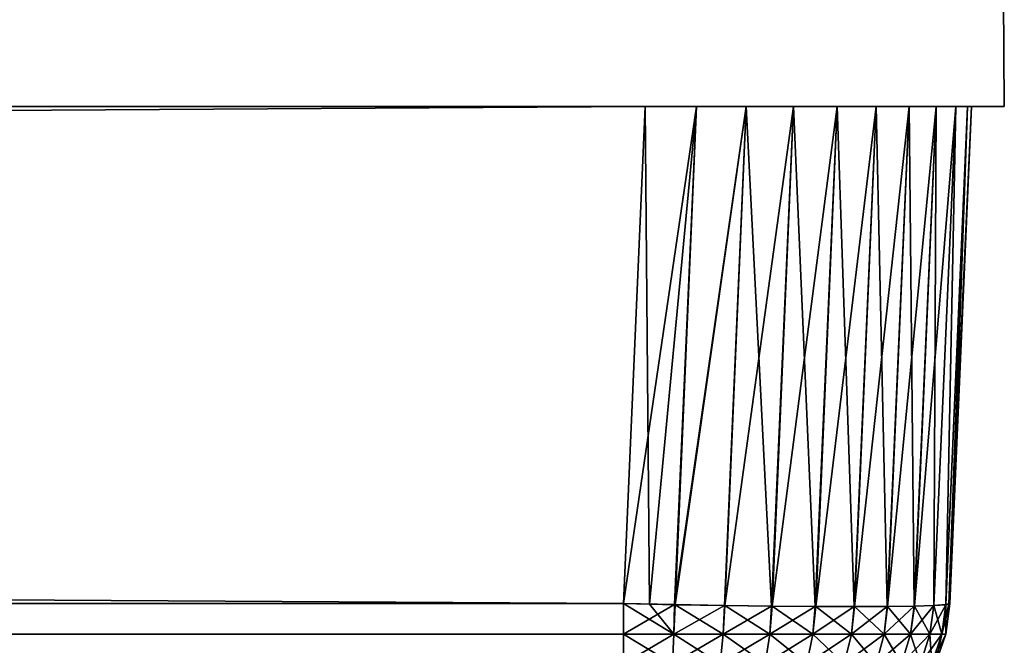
# Model space of a CAD drawing. Header units: millimetres. Extents: x -125 to 125, y -4 to 54.
# Tile 252 of 256: x 121.99 to 125, y -1.65 to 0.27. Entities that reach past the tile are written whole.
import ezdxf

# ---------------------------------------------------------------- set-up
doc = ezdxf.new("R2010")
doc.units = ezdxf.units.MM
doc.header["$LTSCALE"] = 65.185185
for name, color, linetype in [('10', 7, 'CONTINUOUS'), ('11', 7, 'CONTINUOUS'), ('12', 7, 'CONTINUOUS'), ('15', 7, 'CONTINUOUS'), ('16', 7, 'CONTINUOUS'), ('17', 7, 'CONTINUOUS'), ('18', 7, 'CONTINUOUS'), ('22', 7, 'CONTINUOUS'), ('23', 7, 'CONTINUOUS'), ('3', 7, 'CONTINUOUS'), ('4', 7, 'CONTINUOUS'), ('5', 7, 'CONTINUOUS'), ('8', 7, 'CONTINUOUS')]:
    doc.layers.add(name, color=color, linetype=linetype)

msp = doc.modelspace()

# ---------------------------------------------------------------- linework, layer by layer
at = {"layer": '10', "color": 7, "linetype": 'Continuous'}
for points in [[(123.901, 0, -124.9), (-123.8345, -1.5218, -124.8336), (-123.901, 0, -124.9), (123.901, 0, -124.9)], [(123.8345, -1.5218, -124.8336), (-123.8345, -1.5218, -124.8336), (123.901, 0, -124.9), (123.8345, -1.5218, -124.8336)]]:
    msp.add_3dface(points, dxfattribs=at)
at = {"layer": '11', "color": 7, "linetype": 'Continuous'}
for points in [[(124.9, 0, 123.901), (124.8336, -1.5218, -123.8345), (124.9, 0, -123.901), (124.9, 0, 123.901)], [(124.8336, -1.5218, 123.8345), (124.8336, -1.5218, -123.8345), (124.9, 0, 123.901), (124.8336, -1.5218, 123.8345)]]:
    msp.add_3dface(points, dxfattribs=at)
at = {"layer": '12', "color": 7, "linetype": 'Continuous'}
for points in [[(123.901, 0, 124.9), (123.8345, -1.5218, 124.8336), (123.9139, -1.5235, 124.8303), (123.901, 0, 124.9)], [(123.901, 0, 124.9), (123.9139, -1.5235, 124.8303), (124.0574, 0, 124.8877), (123.901, 0, 124.9)], [(124.8336, -1.5218, 123.8345), (124.9, 0, 123.901), (124.8877, 0, 124.0574), (124.8336, -1.5218, 123.8345)], [(123.9139, -1.5235, 124.8303), (123.9926, -1.525, 124.8208), (124.0574, 0, 124.8877), (123.9139, -1.5235, 124.8303)], [(123.9926, -1.525, 124.8208), (124.1449, -1.5275, 124.7838), (124.2099, 0, 124.8511), (123.9926, -1.525, 124.8208)], [(124.0574, 0, 124.8877), (123.9926, -1.525, 124.8208), (124.2099, 0, 124.8511), (124.0574, 0, 124.8877)], [(124.1449, -1.5275, 124.7838), (124.2893, -1.5293, 124.7237), (124.3548, 0, 124.7911), (124.1449, -1.5275, 124.7838)], [(124.2099, 0, 124.8511), (124.1449, -1.5275, 124.7838), (124.3548, 0, 124.7911), (124.2099, 0, 124.8511)], [(124.2893, -1.5293, 124.7237), (124.4226, -1.5304, 124.6417), (124.4884, 0, 124.7092), (124.2893, -1.5293, 124.7237)], [(124.3548, 0, 124.7911), (124.2893, -1.5293, 124.7237), (124.4884, 0, 124.7092), (124.3548, 0, 124.7911)], [(124.4226, -1.5304, 124.6417), (124.5414, -1.5308, 124.5399), (124.6075, 0, 124.6075), (124.4226, -1.5304, 124.6417)], [(124.4884, 0, 124.7092), (124.4226, -1.5304, 124.6417), (124.6075, 0, 124.6075), (124.4884, 0, 124.7092)], [(124.6075, 0, 124.6075), (124.5414, -1.5308, 124.5399), (124.7092, 0, 124.4884), (124.6075, 0, 124.6075)], [(124.5414, -1.5308, 124.5399), (124.6429, -1.5304, 124.4209), (124.7092, 0, 124.4884), (124.5414, -1.5308, 124.5399)], [(124.7092, 0, 124.4884), (124.6429, -1.5304, 124.4209), (124.7911, 0, 124.3548), (124.7092, 0, 124.4884)], [(124.6429, -1.5304, 124.4209), (124.7246, -1.5293, 124.2875), (124.7911, 0, 124.3548), (124.6429, -1.5304, 124.4209)], [(124.7246, -1.5293, 124.2875), (124.7845, -1.5275, 124.143), (124.8511, 0, 124.2099), (124.7246, -1.5293, 124.2875)], [(124.7911, 0, 124.3548), (124.7246, -1.5293, 124.2875), (124.8511, 0, 124.2099), (124.7911, 0, 124.3548)], [(124.7845, -1.5275, 124.143), (124.8211, -1.5249, 123.9908), (124.8511, 0, 124.2099), (124.7845, -1.5275, 124.143)], [(124.8211, -1.5249, 123.9908), (124.8336, -1.5218, 123.8345), (124.8877, 0, 124.0574), (124.8211, -1.5249, 123.9908)], [(124.8511, 0, 124.2099), (124.8211, -1.5249, 123.9908), (124.8877, 0, 124.0574), (124.8511, 0, 124.2099)]]:
    msp.add_3dface(points, dxfattribs=at)
at = {"layer": '15', "color": 7, "linetype": 'Continuous'}
for points in [[(123.8345, -1.5218, -124.8336), (123.901, 0, -124.9), (124.0574, 0, -124.8877), (123.8345, -1.5218, -124.8336)], [(124.9, 0, -123.901), (124.8303, -1.5235, -123.9139), (124.8877, 0, -124.0574), (124.9, 0, -123.901)], [(124.9, 0, -123.901), (124.8336, -1.5218, -123.8345), (124.8303, -1.5235, -123.9139), (124.9, 0, -123.901)], [(123.9908, -1.5249, -124.8211), (123.8345, -1.5218, -124.8336), (124.0574, 0, -124.8877), (123.9908, -1.5249, -124.8211)], [(124.143, -1.5275, -124.7845), (123.9908, -1.5249, -124.8211), (124.2099, 0, -124.8511), (124.143, -1.5275, -124.7845)], [(124.2099, 0, -124.8511), (123.9908, -1.5249, -124.8211), (124.0574, 0, -124.8877), (124.2099, 0, -124.8511)], [(124.2875, -1.5293, -124.7246), (124.143, -1.5275, -124.7845), (124.2099, 0, -124.8511), (124.2875, -1.5293, -124.7246)], [(124.3548, 0, -124.7911), (124.2875, -1.5293, -124.7246), (124.2099, 0, -124.8511), (124.3548, 0, -124.7911)], [(124.4209, -1.5304, -124.6429), (124.2875, -1.5293, -124.7246), (124.3548, 0, -124.7911), (124.4209, -1.5304, -124.6429)], [(124.4884, 0, -124.7092), (124.4209, -1.5304, -124.6429), (124.3548, 0, -124.7911), (124.4884, 0, -124.7092)], [(124.5399, -1.5308, -124.5414), (124.4209, -1.5304, -124.6429), (124.4884, 0, -124.7092), (124.5399, -1.5308, -124.5414)], [(124.6075, 0, -124.6075), (124.5399, -1.5308, -124.5414), (124.4884, 0, -124.7092), (124.6075, 0, -124.6075)], [(124.6417, -1.5304, -124.4226), (124.5399, -1.5308, -124.5414), (124.6075, 0, -124.6075), (124.6417, -1.5304, -124.4226)], [(124.7092, 0, -124.4884), (124.6417, -1.5304, -124.4226), (124.6075, 0, -124.6075), (124.7092, 0, -124.4884)], [(124.7237, -1.5293, -124.2893), (124.6417, -1.5304, -124.4226), (124.7092, 0, -124.4884), (124.7237, -1.5293, -124.2893)], [(124.7911, 0, -124.3548), (124.7237, -1.5293, -124.2893), (124.7092, 0, -124.4884), (124.7911, 0, -124.3548)], [(124.7838, -1.5275, -124.1449), (124.7237, -1.5293, -124.2893), (124.7911, 0, -124.3548), (124.7838, -1.5275, -124.1449)], [(124.8208, -1.525, -123.9926), (124.7838, -1.5275, -124.1449), (124.8511, 0, -124.2099), (124.8208, -1.525, -123.9926)], [(124.8511, 0, -124.2099), (124.7838, -1.5275, -124.1449), (124.7911, 0, -124.3548), (124.8511, 0, -124.2099)], [(124.8303, -1.5235, -123.9139), (124.8208, -1.525, -123.9926), (124.8877, 0, -124.0574), (124.8303, -1.5235, -123.9139)], [(124.8877, 0, -124.0574), (124.8208, -1.525, -123.9926), (124.8511, 0, -124.2099), (124.8877, 0, -124.0574)]]:
    msp.add_3dface(points, dxfattribs=at)
at = {"layer": '16', "color": 7, "linetype": 'Continuous'}
for points in [[(124.8336, -1.5218, -123.8345), (124.8205, -1.6156, 123.8345), (124.8205, -1.6156, -123.8345), (124.8336, -1.5218, -123.8345)], [(124.8336, -1.5218, -123.8345), (124.8336, -1.5218, 123.8345), (124.8205, -1.6156, 123.8345), (124.8336, -1.5218, -123.8345)], [(124.8205, -1.6156, 123.8345), (124.7897, -1.7059, 123.8345), (124.8205, -1.6156, -123.8345), (124.8205, -1.6156, 123.8345)], [(124.8205, -1.6156, -123.8345), (124.7897, -1.7059, 123.8345), (124.7897, -1.7059, -123.8345), (124.8205, -1.6156, -123.8345)]]:
    msp.add_3dface(points, dxfattribs=at)
at = {"layer": '17', "color": 7, "linetype": 'Continuous'}
for points in [[(123.8345, -1.5218, -124.8336), (123.9908, -1.5249, -124.8211), (123.8345, -1.6156, -124.8205), (123.8345, -1.5218, -124.8336)], [(123.8345, -1.6156, -124.8205), (123.9908, -1.5249, -124.8211), (123.9887, -1.6156, -124.8084), (123.8345, -1.6156, -124.8205)], [(123.9908, -1.5249, -124.8211), (124.143, -1.5275, -124.7845), (123.9887, -1.6156, -124.8084), (123.9908, -1.5249, -124.8211)], [(123.9887, -1.6156, -124.8084), (124.143, -1.5275, -124.7845), (124.1391, -1.6156, -124.7723), (123.9887, -1.6156, -124.8084)], [(124.143, -1.5275, -124.7845), (124.2875, -1.5293, -124.7246), (124.1391, -1.6156, -124.7723), (124.143, -1.5275, -124.7845)], [(124.1391, -1.6156, -124.7723), (124.2875, -1.5293, -124.7246), (124.2821, -1.6156, -124.7131), (124.1391, -1.6156, -124.7723)], [(124.2875, -1.5293, -124.7246), (124.4209, -1.5304, -124.6429), (124.2821, -1.6156, -124.7131), (124.2875, -1.5293, -124.7246)], [(124.2821, -1.6156, -124.7131), (124.4209, -1.5304, -124.6429), (124.4141, -1.6156, -124.6323), (124.2821, -1.6156, -124.7131)], [(124.4209, -1.5304, -124.6429), (124.5399, -1.5308, -124.5414), (124.4141, -1.6156, -124.6323), (124.4209, -1.5304, -124.6429)], [(124.4141, -1.6156, -124.6323), (124.5399, -1.5308, -124.5414), (124.5318, -1.6156, -124.5318), (124.4141, -1.6156, -124.6323)], [(124.5399, -1.5308, -124.5414), (124.6417, -1.5304, -124.4226), (124.5318, -1.6156, -124.5318), (124.5399, -1.5308, -124.5414)], [(124.5318, -1.6156, -124.5318), (124.6417, -1.5304, -124.4226), (124.6323, -1.6156, -124.4141), (124.5318, -1.6156, -124.5318)], [(124.6323, -1.6156, -124.4141), (124.7237, -1.5293, -124.2893), (124.7131, -1.6156, -124.2821), (124.6323, -1.6156, -124.4141)], [(124.6417, -1.5304, -124.4226), (124.7237, -1.5293, -124.2893), (124.6323, -1.6156, -124.4141), (124.6417, -1.5304, -124.4226)], [(124.7131, -1.6156, -124.2821), (124.7838, -1.5275, -124.1449), (124.7723, -1.6156, -124.1391), (124.7131, -1.6156, -124.2821)], [(124.7237, -1.5293, -124.2893), (124.7838, -1.5275, -124.1449), (124.7131, -1.6156, -124.2821), (124.7237, -1.5293, -124.2893)], [(124.7723, -1.6156, -124.1391), (124.8208, -1.525, -123.9926), (124.8084, -1.6156, -123.9887), (124.7723, -1.6156, -124.1391)], [(124.7838, -1.5275, -124.1449), (124.8208, -1.525, -123.9926), (124.7723, -1.6156, -124.1391), (124.7838, -1.5275, -124.1449)], [(124.8303, -1.5235, -123.9139), (124.8336, -1.5218, -123.8345), (124.8084, -1.6156, -123.9887), (124.8303, -1.5235, -123.9139)], [(124.8336, -1.5218, -123.8345), (124.8205, -1.6156, -123.8345), (124.8084, -1.6156, -123.9887), (124.8336, -1.5218, -123.8345)], [(124.8208, -1.525, -123.9926), (124.8303, -1.5235, -123.9139), (124.8084, -1.6156, -123.9887), (124.8208, -1.525, -123.9926)], [(123.8345, -1.6156, -124.8205), (123.9887, -1.6156, -124.8084), (123.8345, -1.7059, -124.7897), (123.8345, -1.6156, -124.8205)], [(123.8345, -1.7059, -124.7897), (123.9887, -1.6156, -124.8084), (123.9839, -1.7059, -124.7779), (123.8345, -1.7059, -124.7897)], [(124.1391, -1.6156, -124.7723), (124.1296, -1.7059, -124.743), (123.9839, -1.7059, -124.7779), (124.1391, -1.6156, -124.7723)], [(123.9887, -1.6156, -124.8084), (124.1391, -1.6156, -124.7723), (123.9839, -1.7059, -124.7779), (123.9887, -1.6156, -124.8084)], [(124.2821, -1.6156, -124.7131), (124.2681, -1.7059, -124.6856), (124.1296, -1.7059, -124.743), (124.2821, -1.6156, -124.7131)], [(124.1391, -1.6156, -124.7723), (124.2821, -1.6156, -124.7131), (124.1296, -1.7059, -124.743), (124.1391, -1.6156, -124.7723)], [(124.4141, -1.6156, -124.6323), (124.3959, -1.7059, -124.6073), (124.2681, -1.7059, -124.6856), (124.4141, -1.6156, -124.6323)], [(124.2821, -1.6156, -124.7131), (124.4141, -1.6156, -124.6323), (124.2681, -1.7059, -124.6856), (124.2821, -1.6156, -124.7131)], [(124.5318, -1.6156, -124.5318), (124.51, -1.7059, -124.51), (124.3959, -1.7059, -124.6073), (124.5318, -1.6156, -124.5318)], [(124.4141, -1.6156, -124.6323), (124.5318, -1.6156, -124.5318), (124.3959, -1.7059, -124.6073), (124.4141, -1.6156, -124.6323)], [(124.6323, -1.6156, -124.4141), (124.6073, -1.7059, -124.3959), (124.51, -1.7059, -124.51), (124.6323, -1.6156, -124.4141)], [(124.5318, -1.6156, -124.5318), (124.6323, -1.6156, -124.4141), (124.51, -1.7059, -124.51), (124.5318, -1.6156, -124.5318)], [(124.6323, -1.6156, -124.4141), (124.7131, -1.6156, -124.2821), (124.6073, -1.7059, -124.3959), (124.6323, -1.6156, -124.4141)], [(124.7131, -1.6156, -124.2821), (124.6856, -1.7059, -124.2681), (124.6073, -1.7059, -124.3959), (124.7131, -1.6156, -124.2821)], [(124.7131, -1.6156, -124.2821), (124.7723, -1.6156, -124.1391), (124.6856, -1.7059, -124.2681), (124.7131, -1.6156, -124.2821)], [(124.7723, -1.6156, -124.1391), (124.743, -1.7059, -124.1296), (124.6856, -1.7059, -124.2681), (124.7723, -1.6156, -124.1391)], [(124.8084, -1.6156, -123.9887), (124.7779, -1.7059, -123.9839), (124.743, -1.7059, -124.1296), (124.8084, -1.6156, -123.9887)], [(124.7723, -1.6156, -124.1391), (124.8084, -1.6156, -123.9887), (124.743, -1.7059, -124.1296), (124.7723, -1.6156, -124.1391)], [(124.8205, -1.6156, -123.8345), (124.7897, -1.7059, -123.8345), (124.7779, -1.7059, -123.9839), (124.8205, -1.6156, -123.8345)], [(124.8084, -1.6156, -123.9887), (124.8205, -1.6156, -123.8345), (124.7779, -1.7059, -123.9839), (124.8084, -1.6156, -123.9887)]]:
    msp.add_3dface(points, dxfattribs=at)
at = {"layer": '18', "color": 7, "linetype": 'Continuous'}
for points in [[(-123.8345, -1.5218, -124.8336), (123.8345, -1.6156, -124.8205), (-123.8345, -1.6156, -124.8205), (-123.8345, -1.5218, -124.8336)], [(-123.8345, -1.5218, -124.8336), (123.8345, -1.5218, -124.8336), (123.8345, -1.6156, -124.8205), (-123.8345, -1.5218, -124.8336)], [(123.8345, -1.6156, -124.8205), (123.8345, -1.7059, -124.7897), (-123.8345, -1.6156, -124.8205), (123.8345, -1.6156, -124.8205)], [(-123.8345, -1.6156, -124.8205), (123.8345, -1.7059, -124.7897), (-123.8345, -1.7059, -124.7897), (-123.8345, -1.6156, -124.8205)]]:
    msp.add_3dface(points, dxfattribs=at)
at = {"layer": '22', "color": 7, "linetype": 'Continuous'}
for points in [[(123.8345, -1.5218, 124.8336), (-123.8345, -1.6156, 124.8205), (123.8345, -1.6156, 124.8205), (123.8345, -1.5218, 124.8336)], [(123.8345, -1.5218, 124.8336), (-123.8345, -1.5218, 124.8336), (-123.8345, -1.6156, 124.8205), (123.8345, -1.5218, 124.8336)], [(-123.8345, -1.6156, 124.8205), (-123.8345, -1.7059, 124.7897), (123.8345, -1.6156, 124.8205), (-123.8345, -1.6156, 124.8205)], [(123.8345, -1.6156, 124.8205), (-123.8345, -1.7059, 124.7897), (123.8345, -1.7059, 124.7897), (123.8345, -1.6156, 124.8205)]]:
    msp.add_3dface(points, dxfattribs=at)
at = {"layer": '23', "color": 7, "linetype": 'Continuous'}
for points in [[(123.8345, -1.5218, 124.8336), (123.8345, -1.6156, 124.8205), (123.9887, -1.6156, 124.8084), (123.8345, -1.5218, 124.8336)], [(123.9139, -1.5235, 124.8303), (123.8345, -1.5218, 124.8336), (123.9887, -1.6156, 124.8084), (123.9139, -1.5235, 124.8303)], [(123.9926, -1.525, 124.8208), (123.9139, -1.5235, 124.8303), (123.9887, -1.6156, 124.8084), (123.9926, -1.525, 124.8208)], [(124.1391, -1.6156, 124.7723), (123.9926, -1.525, 124.8208), (123.9887, -1.6156, 124.8084), (124.1391, -1.6156, 124.7723)], [(124.1449, -1.5275, 124.7838), (123.9926, -1.525, 124.8208), (124.1391, -1.6156, 124.7723), (124.1449, -1.5275, 124.7838)], [(124.2821, -1.6156, 124.7131), (124.1449, -1.5275, 124.7838), (124.1391, -1.6156, 124.7723), (124.2821, -1.6156, 124.7131)], [(124.2893, -1.5293, 124.7237), (124.1449, -1.5275, 124.7838), (124.2821, -1.6156, 124.7131), (124.2893, -1.5293, 124.7237)], [(124.4141, -1.6156, 124.6323), (124.2893, -1.5293, 124.7237), (124.2821, -1.6156, 124.7131), (124.4141, -1.6156, 124.6323)], [(124.4226, -1.5304, 124.6417), (124.2893, -1.5293, 124.7237), (124.4141, -1.6156, 124.6323), (124.4226, -1.5304, 124.6417)], [(124.5318, -1.6156, 124.5318), (124.4226, -1.5304, 124.6417), (124.4141, -1.6156, 124.6323), (124.5318, -1.6156, 124.5318)], [(124.5414, -1.5308, 124.5399), (124.4226, -1.5304, 124.6417), (124.5318, -1.6156, 124.5318), (124.5414, -1.5308, 124.5399)], [(124.6323, -1.6156, 124.4141), (124.5414, -1.5308, 124.5399), (124.5318, -1.6156, 124.5318), (124.6323, -1.6156, 124.4141)], [(124.6429, -1.5304, 124.4209), (124.5414, -1.5308, 124.5399), (124.6323, -1.6156, 124.4141), (124.6429, -1.5304, 124.4209)], [(124.7131, -1.6156, 124.2821), (124.6429, -1.5304, 124.4209), (124.6323, -1.6156, 124.4141), (124.7131, -1.6156, 124.2821)], [(124.7246, -1.5293, 124.2875), (124.6429, -1.5304, 124.4209), (124.7131, -1.6156, 124.2821), (124.7246, -1.5293, 124.2875)], [(124.7723, -1.6156, 124.1391), (124.7246, -1.5293, 124.2875), (124.7131, -1.6156, 124.2821), (124.7723, -1.6156, 124.1391)], [(124.7845, -1.5275, 124.143), (124.7246, -1.5293, 124.2875), (124.7723, -1.6156, 124.1391), (124.7845, -1.5275, 124.143)], [(124.8084, -1.6156, 123.9887), (124.7845, -1.5275, 124.143), (124.7723, -1.6156, 124.1391), (124.8084, -1.6156, 123.9887)], [(124.8211, -1.5249, 123.9908), (124.7845, -1.5275, 124.143), (124.8084, -1.6156, 123.9887), (124.8211, -1.5249, 123.9908)], [(124.8205, -1.6156, 123.8345), (124.8211, -1.5249, 123.9908), (124.8084, -1.6156, 123.9887), (124.8205, -1.6156, 123.8345)], [(124.8336, -1.5218, 123.8345), (124.8211, -1.5249, 123.9908), (124.8205, -1.6156, 123.8345), (124.8336, -1.5218, 123.8345)], [(123.8345, -1.6156, 124.8205), (123.8345, -1.7059, 124.7897), (123.9839, -1.7059, 124.7779), (123.8345, -1.6156, 124.8205)], [(123.9887, -1.6156, 124.8084), (123.8345, -1.6156, 124.8205), (123.9839, -1.7059, 124.7779), (123.9887, -1.6156, 124.8084)], [(123.9887, -1.6156, 124.8084), (123.9839, -1.7059, 124.7779), (124.1296, -1.7059, 124.743), (123.9887, -1.6156, 124.8084)], [(124.1391, -1.6156, 124.7723), (123.9887, -1.6156, 124.8084), (124.1296, -1.7059, 124.743), (124.1391, -1.6156, 124.7723)], [(124.1391, -1.6156, 124.7723), (124.1296, -1.7059, 124.743), (124.2681, -1.7059, 124.6856), (124.1391, -1.6156, 124.7723)], [(124.2821, -1.6156, 124.7131), (124.1391, -1.6156, 124.7723), (124.2681, -1.7059, 124.6856), (124.2821, -1.6156, 124.7131)], [(124.2821, -1.6156, 124.7131), (124.2681, -1.7059, 124.6856), (124.3959, -1.7059, 124.6073), (124.2821, -1.6156, 124.7131)], [(124.4141, -1.6156, 124.6323), (124.2821, -1.6156, 124.7131), (124.3959, -1.7059, 124.6073), (124.4141, -1.6156, 124.6323)], [(124.4141, -1.6156, 124.6323), (124.3959, -1.7059, 124.6073), (124.51, -1.7059, 124.51), (124.4141, -1.6156, 124.6323)], [(124.5318, -1.6156, 124.5318), (124.4141, -1.6156, 124.6323), (124.51, -1.7059, 124.51), (124.5318, -1.6156, 124.5318)], [(124.5318, -1.6156, 124.5318), (124.51, -1.7059, 124.51), (124.6073, -1.7059, 124.3959), (124.5318, -1.6156, 124.5318)], [(124.6323, -1.6156, 124.4141), (124.5318, -1.6156, 124.5318), (124.6073, -1.7059, 124.3959), (124.6323, -1.6156, 124.4141)], [(124.6323, -1.6156, 124.4141), (124.6073, -1.7059, 124.3959), (124.6856, -1.7059, 124.2681), (124.6323, -1.6156, 124.4141)], [(124.7131, -1.6156, 124.2821), (124.6323, -1.6156, 124.4141), (124.6856, -1.7059, 124.2681), (124.7131, -1.6156, 124.2821)], [(124.7131, -1.6156, 124.2821), (124.6856, -1.7059, 124.2681), (124.743, -1.7059, 124.1296), (124.7131, -1.6156, 124.2821)], [(124.7723, -1.6156, 124.1391), (124.7131, -1.6156, 124.2821), (124.743, -1.7059, 124.1296), (124.7723, -1.6156, 124.1391)], [(124.7723, -1.6156, 124.1391), (124.743, -1.7059, 124.1296), (124.7779, -1.7059, 123.9839), (124.7723, -1.6156, 124.1391)], [(124.8084, -1.6156, 123.9887), (124.7723, -1.6156, 124.1391), (124.7779, -1.7059, 123.9839), (124.8084, -1.6156, 123.9887)], [(124.7897, -1.7059, 123.8345), (124.8084, -1.6156, 123.9887), (124.7779, -1.7059, 123.9839), (124.7897, -1.7059, 123.8345)], [(124.7897, -1.7059, 123.8345), (124.8205, -1.6156, 123.8345), (124.8084, -1.6156, 123.9887), (124.7897, -1.7059, 123.8345)]]:
    msp.add_3dface(points, dxfattribs=at)
at = {"layer": '3', "color": 7, "linetype": 'Continuous', "true_color": 0xf9fafd}
for points in [[(124.5375, 53, 124.5375), (118.4125, 1, 124.9913), (118.5, 0, 125), (124.5375, 53, 124.5375)], [(125, 0, 125), (124.5375, 53, 124.5375), (118.5, 0, 125), (125, 0, 125)]]:
    msp.add_3dface(points, dxfattribs=at)
at = {"layer": '4', "color": 7, "linetype": 'Continuous', "true_color": 0xf9fafd}
for points in [[(124.5375, 53, -124.5375), (124.5375, 53, 124.5375), (125, 0, -125), (124.5375, 53, -124.5375)], [(124.5375, 53, 124.5375), (125, 0, 125), (125, 0, -125), (124.5375, 53, 124.5375)]]:
    msp.add_3dface(points, dxfattribs=at)
at = {"layer": '5', "color": 7, "linetype": 'Continuous', "true_color": 0xf9fafd}
for points in [[(-112.0875, 1, -124.9913), (124.5375, 53, -124.5375), (-112, 0, -125), (-112.0875, 1, -124.9913)], [(124.5375, 53, -124.5375), (125, 0, -125), (-112, 0, -125), (124.5375, 53, -124.5375)]]:
    msp.add_3dface(points, dxfattribs=at)
at = {"layer": '8', "color": 7, "linetype": 'Continuous'}
for points in [[(-123.8345, -1.5218, 124.8336), (123.8345, -1.5218, 124.8336), (-123.901, 0, 124.9), (-123.8345, -1.5218, 124.8336)], [(-123.901, 0, 124.9), (123.8345, -1.5218, 124.8336), (123.901, 0, 124.9), (-123.901, 0, 124.9)]]:
    msp.add_3dface(points, dxfattribs=at)

doc.saveas('drawing.dxf')
